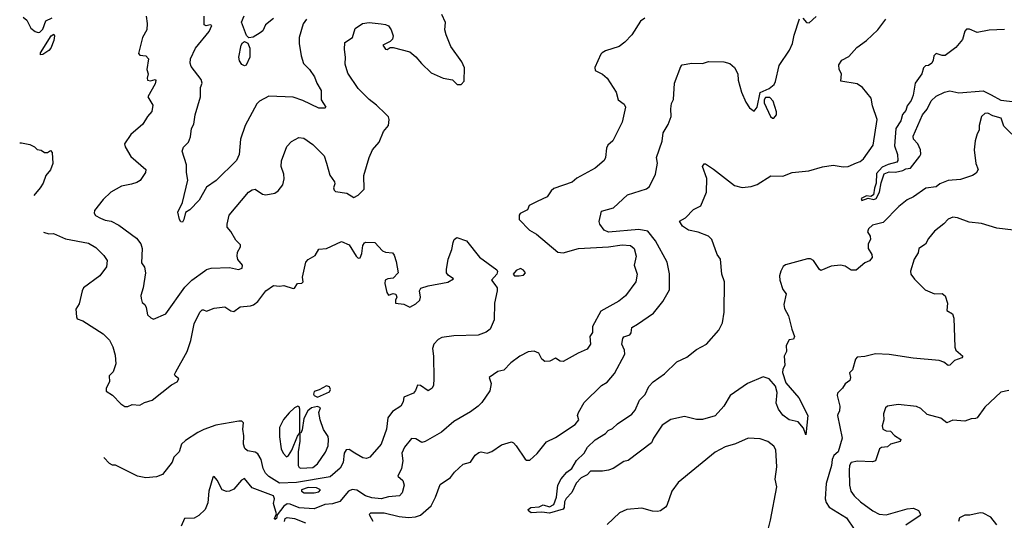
# Model space of a CAD drawing. Extents: x 1468344 to 1613994, y 525695 to 643861.
# Tile 4 of 256: x 1499202 to 1505694, y 566704 to 570002. Entities that reach past the tile are written whole.
import ezdxf

# ---------------------------------------------------------------- set-up
doc = ezdxf.new("R2010")
doc.units = 0

msp = doc.modelspace()

# ---------------------------------------------------------------- linework, layer by layer
at = {"layer": '0CON10XD'}
for points in [[(1499225, 570018.8), (1499249.1, 569999.1), (1499275, 569947.5), (1499303.9, 569923.9), (1499325, 569917.5), (1499335, 569920), (1499355, 569940), (1499374.1, 569995.9), (1499417.5, 570015)], [(1500035.7, 570025), (1500042.7, 569977.3), (1500040, 569935), (1500011.2, 569885), (1499985, 569780), (1499995, 569768.8), (1500035, 569763.8), (1500050.8, 569745), (1500040, 569675), (1500048.8, 569645), (1500042.4, 569617.6), (1500045.5, 569605), (1500065, 569599.4), (1500095, 569609.1), (1500101.1, 569601.1), (1500095, 569579.5), (1500048, 569495), (1500079.7, 569439.7), (1500073, 569397), (1500044.2, 569365), (1500015, 569313.8), (1499934.2, 569245), (1499894.2, 569185), (1499898, 569165), (1499935, 569101.2), (1500034.2, 569015), (1500032, 568995), (1499996.3, 568943.7), (1499975, 568929.4), (1499939.2, 568919.2), (1499874.5, 568905.5), (1499803.3, 568865), (1499752.1, 568817.9), (1499696.7, 568745), (1499693.6, 568726.4), (1499703.2, 568713.2), (1499734.7, 568694.7), (1499765, 568682.2), (1499805, 568675.8), (1499855, 568648), (1499972.4, 568562.4), (1500000.8, 568525), (1500010, 568495), (1500005, 568400), (1500025, 568372.5), (1500031.4, 568335), (1500017.1, 568235), (1500002, 568185), (1500003.8, 568165), (1500009.3, 568139.3), (1500026.7, 568125), (1500036, 568105), (1500045, 568057.5), (1500067, 568037), (1500085, 568030), (1500166.7, 568063.3), (1500290.5, 568239.5), (1500338, 568285), (1500422.6, 568347.4), (1500435, 568357.1), (1500465, 568365.7), (1500585, 568368.6), (1500645, 568355.7), (1500670, 568365), (1500671.4, 568385), (1500641.3, 568421.3), (1500635.5, 568445), (1500639, 568471), (1500657.9, 568505), (1500658.1, 568518.1), (1500628.6, 568548.6), (1500595, 568607.5), (1500570.8, 568635), (1500570, 568655), (1500584.4, 568715), (1500710, 568865), (1500735, 568881.9), (1500755.5, 568885.5), (1500803.2, 568853.2), (1500825, 568849.2), (1500885, 568860), (1500907.5, 568875), (1500936.8, 568913.2), (1500945.8, 568954.2), (1500944.4, 568985), (1500926.1, 569035), (1500928.3, 569071.7), (1500963.2, 569166.8), (1500995, 569200), (1501043, 569227), (1501075, 569222.5), (1501135, 569179.5), (1501210.6, 569105), (1501225, 569056.7), (1501247.8, 568977.8), (1501277.5, 568935), (1501279.3, 568920.7), (1501270.6, 568895), (1501275, 568878.8), (1501285, 568869.4), (1501359.2, 568859.2), (1501405, 568830.8), (1501435, 568845.8), (1501473.9, 568886.1), (1501471.9, 568975), (1501505.8, 569095), (1501529.2, 569145), (1501571.9, 569195), (1501602, 569265), (1501634, 569305), (1501639.2, 569345), (1501633.2, 569363.2), (1501615, 569382), (1501555, 569440), (1501505.6, 569475.6), (1501435, 569548), (1501365, 569650), (1501348.3, 569708.3), (1501350, 569755), (1501343.3, 569805), (1501347, 569853), (1501395.9, 569884.1), (1501415, 569943.3), (1501462.8, 569977.2), (1501506.9, 569983.1), (1501585, 569974.4), (1501615, 569971.4), (1501635, 569962), (1501651.4, 569935), (1501664.4, 569895), (1501660.8, 569875), (1501645, 569858), (1501597.5, 569835), (1501615, 569807.5), (1501625, 569806.7), (1501645, 569818.6), (1501665, 569818.9), (1501775, 569790.5), (1501815, 569758.5), (1501852.7, 569712.7), (1501915, 569652.9), (1501995, 569616.9), (1502056, 569606), (1502086.7, 569575), (1502112.5, 569575), (1502132.5, 569597.5), (1502135.5, 569685.5), (1502116.9, 569725), (1502046, 569826), (1502015, 569902), (1502006.2, 569935), (1502008.9, 569985), (1501986.6, 570036.6)], [(1501092.9, 570005), (1501071.9, 569975), (1501045.6, 569885), (1501044.3, 569845), (1501058.1, 569765), (1501073.2, 569713.2), (1501113.3, 569675), (1501146.8, 569626.8), (1501160.6, 569585), (1501190.6, 569535), (1501190.8, 569475), (1501221.2, 569425), (1501215, 569418.8), (1501175, 569420), (1501069.8, 569469.8), (1501005, 569491.1), (1500845, 569498.6), (1500784.5, 569465.5), (1500765, 569448), (1500690, 569305), (1500659.2, 569215), (1500650, 569115), (1500632, 569075), (1500497.8, 568942.2), (1500435, 568898.6), (1500385, 568813.3), (1500325, 568750), (1500295, 568732.5), (1500285.7, 568685), (1500275, 568668.8), (1500265, 568671.2), (1500255.7, 568685), (1500245.6, 568735), (1500275, 568796.7), (1500310.4, 568945), (1500301.2, 568995), (1500303.3, 569045), (1500274, 569135), (1500283.3, 569163.3), (1500314.4, 569195.6), (1500328.9, 569231.1), (1500335.5, 569285), (1500349.5, 569315), (1500359.1, 569375), (1500394.4, 569495), (1500395.6, 569555), (1500405.5, 569585), (1500398.9, 569608.9), (1500332.9, 569695), (1500325.7, 569715), (1500329.2, 569745), (1500362.1, 569815), (1500451.3, 569925), (1500469.2, 569965), (1500458.1, 569968.1), (1500431.4, 569961.4), (1500419.2, 569969.2), (1500419.2, 570025)], [(1500875, 570011.2), (1500822.2, 569967.8), (1500805, 569930), (1500788.8, 569915), (1500742, 569888), (1500713.6, 569883.6), (1500698.3, 569898.3), (1500664.5, 569985.5), (1500682.4, 570027.6)], [(1501533.8, 566695), (1501510, 566735), (1501508.6, 566745), (1501517.6, 566752.4), (1501605, 566752.5), (1501705, 566729.5), (1501765, 566722.9), (1501812.5, 566727.5), (1501845, 566738.1), (1501915, 566798), (1501944, 566855), (1501975, 566940), (1502042.5, 566985), (1502068.3, 567021.7), (1502126.5, 567073.5), (1502174.2, 567085.8), (1502205, 567133.3), (1502230.5, 567149.5), (1502245, 567153.8), (1502283.6, 567146.4), (1502315, 567156.7), (1502378.8, 567201.2), (1502445, 567221.2), (1502458.8, 567215), (1502476.2, 567195), (1502535, 567106.7), (1502545, 567098.8), (1502565, 567098.8), (1502615, 567143.8), (1502675, 567221.2), (1502735, 567248.8), (1502866, 567335), (1502890, 567365), (1502880, 567395), (1502886.2, 567415), (1502925, 567479.2), (1503038.2, 567591.8), (1503075, 567614.4), (1503125, 567671.9), (1503192.2, 567797.8), (1503191.1, 567825), (1503172.5, 567865), (1503178.3, 567901.7), (1503186.4, 567913.6), (1503225, 567926.7), (1503235, 567940), (1503238.8, 567975), (1503275, 567996.9), (1503380.7, 568069.3), (1503442.9, 568145), (1503486.9, 568223.1), (1503487.6, 568327.6), (1503470.6, 568405), (1503395, 568546), (1503345, 568608.2), (1503285, 568620.3), (1503085, 568601.2), (1503055.7, 568615.7), (1503026.7, 568655), (1503023.6, 568673.6), (1503039.5, 568740.5), (1503117.8, 568762.2), (1503210.8, 568849.2), (1503335, 568888.1), (1503355, 568904.2), (1503395.3, 568984.7), (1503406.8, 569056.8), (1503402, 569095), (1503437.7, 569202.3), (1503445, 569256.7), (1503477.7, 569312.3), (1503497.5, 569365), (1503496.7, 569415), (1503500.7, 569449.3), (1503513.6, 569476.4), (1503520.8, 569585), (1503561.2, 569695), (1503570, 569705), (1503633.2, 569716.8), (1503705, 569714.2), (1503745, 569727.1), (1503845, 569723.8), (1503885, 569713.3), (1503915, 569686.7), (1503936.6, 569646.6), (1503940, 569605), (1503962, 569525), (1503989.3, 569459.3), (1504015, 569422.5), (1504045, 569400), (1504063.9, 569426.1), (1504085, 569522.5), (1504145, 569548.6), (1504176, 569575), (1504186.2, 569595), (1504208.9, 569701.1), (1504278.3, 569801.7), (1504298.8, 569845), (1504309.7, 569900.3), (1504345, 570008.8)], [(1503325, 570013.3), (1503295, 569992.9), (1503237.5, 569902.5), (1503192.5, 569855), (1503154.6, 569825.4), (1503065, 569797.5), (1503042.5, 569785), (1503033.1, 569775), (1502995, 569686.7), (1502997.3, 569667.3), (1503044.4, 569644.4), (1503075, 569616), (1503135.8, 569525), (1503148.6, 569475), (1503188, 569445), (1503196, 569425), (1503173.9, 569326.1), (1503114.2, 569205), (1503081.2, 569175), (1503071.2, 569155), (1503065.8, 569095), (1503056, 569075), (1502996.6, 569023.4), (1502875, 568959.2), (1502845, 568932.5), (1502725, 568890), (1502706, 568875), (1502679.2, 568835), (1502615, 568805.3), (1502561.8, 568778.2), (1502549.6, 568750.4), (1502502.2, 568725), (1502494.7, 568715), (1502495, 568686.2), (1502564.2, 568615), (1502610.1, 568590.1), (1502750.5, 568470.5), (1502785, 568466.4), (1502886, 568494), (1503085, 568504.8), (1503175, 568519.2), (1503230, 568515), (1503254.7, 568494.7), (1503267.1, 568445), (1503253.9, 568383.9), (1503273.6, 568325), (1503265.9, 568274.1), (1503197.7, 568182.3), (1503152.8, 568147.2), (1503035, 568080.8), (1502980.2, 567979.8)], [(1503765.6, 568555), (1503745, 568575.5), (1503675, 568601.2), (1503612, 568615), (1503572.9, 568642.9), (1503553.3, 568675), (1503592.7, 568697.3), (1503645, 568750.8), (1503693.6, 568776.4), (1503730, 568865), (1503734, 568955), (1503704.2, 569035), (1503715, 569053.3), (1503725, 569053.3), (1503777.6, 569017.6), (1503915, 568910), (1503965, 568896.4), (1504025, 568903.1), (1504064.7, 568915.3), (1504155, 568974.4), (1504235, 568970.8), (1504295, 568996.4), (1504405, 569005.6), (1504495, 569032.9), (1504565, 569043.3), (1504632.6, 569032.6), (1504665, 569034.6), (1504720.7, 569059.2), (1504745, 569068.2), (1504765, 569084.6), (1504830.3, 569175), (1504855.9, 569345), (1504825.3, 569435), (1504816.1, 569486.1), (1504759.2, 569555), (1504725, 569579.1), (1504616.4, 569596.4), (1504620, 569645), (1504606.2, 569675), (1504603.8, 569705), (1504623.3, 569735), (1504670.3, 569759.7), (1504721.2, 569818.8), (1504786.9, 569865), (1504860, 569935), (1504914.2, 570005.8)], [(1504365, 570011.4), (1504391.2, 569985), (1504407.6, 569982.4), (1504455, 570024)], [(1505695, 569936.7), (1505595, 569932.5), (1505515, 569918.5), (1505465, 569940.6), (1505445, 569940), (1505433.4, 569926.6), (1505417.8, 569872.2), (1505375, 569820), (1505305, 569766.7), (1505285.6, 569765.6), (1505245, 569779.2), (1505230, 569765), (1505225.7, 569735), (1505215.8, 569715), (1505195, 569700.8), (1505175, 569698), (1505162.5, 569685), (1505151.2, 569645), (1505105.8, 569585), (1505094.6, 569505), (1505081.1, 569468.9), (1505054.3, 569435), (1505046, 569405), (1505022.9, 569377.1), (1505011.2, 569335), (1504980, 569285), (1504971.2, 569171.2), (1504990, 569115), (1504992.5, 569075), (1504985.8, 569064.2), (1504928.6, 569048.6), (1504890.1, 569029.9), (1504851.2, 568988.8), (1504849.5, 568925), (1504837.6, 568892.4), (1504832.5, 568847.5), (1504815, 568836.5), (1504785, 568840.8), (1504750, 568825), (1504755, 568812), (1504797, 568827), (1504835, 568818.2), (1504848.9, 568825), (1504871.2, 568865), (1504882.4, 568927.6), (1504903.4, 568986.6), (1504935, 569000), (1504977, 568997), (1505025, 569008.1), (1505045, 569020.6), (1505075, 569024.4), (1505137.6, 569102.4), (1505143.8, 569116.2), (1505141.6, 569145), (1505124.2, 569184.2), (1505095.6, 569215), (1505092.5, 569235), (1505154.3, 569375.7), (1505185, 569413.3), (1505211.6, 569468.4), (1505245, 569499.4), (1505300, 569525), (1505335, 569534.2), (1505395, 569520), (1505555, 569532.7), (1505606.9, 569506.9), (1505672.5, 569472.5), (1505765, 569461.2)], [(1499340.5, 569770.5), (1499338.8, 569785), (1499410, 569895), (1499427.5, 569907.5), (1499432.5, 569895), (1499428, 569865), (1499408.1, 569815), (1499395, 569799.2), (1499355, 569772), (1499340.5, 569770.5)], [(1500685, 569697.5), (1500668, 569708), (1500652.1, 569732.1), (1500648, 569755), (1500662.2, 569835), (1500670.4, 569849.6), (1500685, 569859.1), (1500707.6, 569847.6), (1500718.8, 569815), (1500719.2, 569755), (1500695, 569702.5), (1500685, 569697.5)], [(1504175, 569353.3), (1504192.5, 569375), (1504192.5, 569395), (1504171.2, 569465), (1504149.1, 569489.1), (1504120.5, 569489.5), (1504110, 569475), (1504111.2, 569455), (1504153.8, 569365), (1504165, 569353.3), (1504175, 569353.3)], [(1505745, 569247.5), (1505691.3, 569301.3), (1505674.3, 569354.3), (1505618.3, 569368.3), (1505585, 569386.2), (1505565, 569384.4), (1505544.5, 569365), (1505529.4, 569305), (1505528.8, 569275), (1505515, 569250), (1505503.3, 569205), (1505496.7, 569145), (1505506.2, 569055), (1505521.2, 569015), (1505508.3, 568991.7), (1505485, 568976.2), (1505405, 568948.9), (1505325, 568943.3), (1505269.6, 568920.4), (1505245, 568902.1), (1505178, 568892), (1505094.7, 568835.3), (1505055, 568816.4), (1504998.1, 568771.9), (1504895, 568665.6), (1504825, 568648.1), (1504798, 568625), (1504793.3, 568605), (1504810.4, 568575), (1504811.5, 568555), (1504796.7, 568525), (1504796.7, 568495), (1504820.5, 568455), (1504823.1, 568435), (1504805, 568412.5), (1504775, 568401.2), (1504718.1, 568351.9), (1504685, 568351.9), (1504645, 568378.6), (1504615, 568385.7), (1504552.6, 568377.4), (1504485, 568350), (1504475, 568356), (1504436, 568416), (1504416.2, 568426.2), (1504397.2, 568427.2), (1504252.4, 568387.6), (1504236.9, 568375), (1504220.8, 568345), (1504211.2, 568315), (1504214.3, 568285), (1504234.6, 568224.6), (1504256.2, 568195), (1504241.4, 568125), (1504245, 568100), (1504271.9, 568051.9), (1504292.5, 567962.5), (1504310, 567915), (1504305, 567897.5), (1504275, 567892.5), (1504256.7, 567855), (1504257.5, 567815), (1504243.8, 567785), (1504246.7, 567725), (1504233.6, 567696.4), (1504232.9, 567677.1), (1504255, 567610.4), (1504339.5, 567509.5), (1504398.4, 567395), (1504385, 567267.5), (1504370.7, 567310.7), (1504335, 567353.3), (1504275, 567366), (1504235, 567396.7), (1504206.2, 567435), (1504191.1, 567475), (1504197.7, 567545), (1504186.7, 567586.7), (1504145, 567635.4), (1504105, 567648.8), (1504001.1, 567605), (1503887.8, 567525), (1503844.1, 567455.9), (1503787.5, 567392.5), (1503705, 567367.8), (1503665, 567368.1), (1503585, 567386.8), (1503495, 567368.2), (1503438.6, 567331.4), (1503381.1, 567245), (1503368.8, 567215), (1503215, 567096.7), (1503185, 567090), (1503115.5, 567044.5), (1503085, 567034.3), (1503045, 567026.7), (1502965, 567026.7), (1502945, 567003.3), (1502905, 566983.8), (1502871.2, 566948.8), (1502843.6, 566886.4), (1502805, 566846.7), (1502794.7, 566825.3), (1502791.8, 566788.2), (1502785, 566776.9), (1502695, 566750.4), (1502645, 566756.9), (1502575, 566752.2), (1502557.5, 566765), (1502555.8, 566775), (1502572.2, 566787.8), (1502626.6, 566793.4), (1502653.9, 566806.1), (1502695, 566793.3), (1502725, 566807.5), (1502740.8, 566855), (1502750.4, 566935), (1502773.4, 566976.6), (1502810.1, 567019.9), (1502842.9, 567045), (1502873.1, 567096.9), (1502924.6, 567145.4), (1502945.8, 567185), (1502996.5, 567233.5), (1503065.5, 567274.5), (1503082.5, 567295), (1503110.7, 567309.3), (1503145, 567340), (1503237.8, 567402.2), (1503260.4, 567429.6), (1503290, 567495), (1503327.3, 567532.7), (1503351.4, 567585), (1503380, 567615), (1503455, 567668.8), (1503535, 567748.8), (1503601.2, 567778.8), (1503665, 567830), (1503730, 567865), (1503812.7, 567957.3), (1503836, 568005), (1503846.9, 568075), (1503848.9, 568275), (1503831.9, 568325), (1503823.8, 568425), (1503801.2, 568455), (1503765.6, 568555)], [(1499202.4, 569191.8), (1499215, 569191.2), (1499269.3, 569179.3), (1499300, 569165), (1499317.5, 569147.5), (1499345, 569143.3), (1499365, 569127.5), (1499385, 569127.5), (1499405, 569140), (1499417, 569127), (1499421.2, 569055), (1499405.9, 569014.1), (1499373.9, 568976.1), (1499356.2, 568925), (1499336.7, 568895), (1499295, 568844.9)], [(1505755, 568615.8), (1505645, 568628), (1505545, 568660), (1505462.3, 568667.7), (1505385, 568696.7), (1505355, 568700.8), (1505325, 568688), (1505295, 568656.2), (1505235, 568608.8), (1505195, 568560), (1505175, 568523.8), (1505131.2, 568495), (1505125.8, 568465), (1505099.4, 568425), (1505076, 568345), (1505078.8, 568325), (1505101.7, 568291.7), (1505171.7, 568221.7), (1505235, 568196.7), (1505285, 568198.8), (1505305, 568182.5), (1505319.2, 568135), (1505316, 568086), (1505353.8, 568065), (1505362.2, 568035), (1505367.8, 567845), (1505375.5, 567825.5), (1505420, 567785), (1505413.8, 567775), (1505365, 567755.6), (1505335, 567726), (1505325, 567724), (1505296.1, 567746.1), (1505265, 567756.9), (1505092.7, 567772.7), (1504935, 567796.5), (1504845, 567800), (1504775, 567782.5), (1504725, 567777.5), (1504712.2, 567765), (1504694.3, 567695.7), (1504673.8, 567675), (1504680, 567645), (1504675.6, 567625), (1504646.1, 567603.9), (1504628.6, 567575), (1504595, 567541.2), (1504593.1, 567525), (1504610.9, 567455), (1504607, 567423), (1504598.3, 567408.3), (1504594.2, 567395), (1504626, 567245), (1504600, 567155), (1504570.5, 567129.5), (1504558.8, 567105), (1504555.8, 567065), (1504519.7, 566945), (1504513.4, 566845), (1504520.4, 566820.4), (1504540.6, 566790.6), (1504655, 566718.9), (1504705.5, 566644.5)], [(1499359.6, 568603), (1499395, 568592), (1499425, 568593.1), (1499505, 568557.6), (1499655, 568530.3), (1499705, 568502), (1499757.7, 568447.7), (1499780, 568415), (1499775, 568374.3), (1499730.9, 568315), (1499624.2, 568235), (1499614.3, 568215), (1499595, 568130), (1499572.5, 568095), (1499576, 568045), (1499582.2, 568032.2), (1499618.3, 568018.3), (1499753.4, 567933.4), (1499795, 567891.2), (1499816.4, 567846.4), (1499831.3, 567791.3), (1499835.5, 567735), (1499818.3, 567681.7), (1499792, 567655), (1499794.3, 567615), (1499772.9, 567575), (1499772, 567555), (1499815, 567527.5), (1499870.3, 567470.3), (1499895, 567453.8), (1499915, 567453.8), (1499945, 567466.2), (1499995, 567463.3), (1500025, 567480), (1500075.7, 567494.3), (1500203.5, 567596.5), (1500240, 567615), (1500251.2, 567635), (1500226.7, 567655), (1500223.8, 567665), (1500233, 567683), (1500305.8, 567815), (1500331.4, 567888.6), (1500352.8, 567997.2), (1500390, 568075), (1500405, 568090), (1500415, 568091.4), (1500435, 568081.2), (1500485, 568102), (1500555, 568110.8), (1500595, 568084.4), (1500615, 568079.2), (1500655, 568110), (1500725, 568116.2), (1500745, 568124), (1500772.5, 568145), (1500825, 568216), (1500875, 568251.2), (1500915, 568246.2), (1500945, 568251.4), (1501005, 568232), (1501015, 568234), (1501035, 568263.8), (1501063.3, 568266.7), (1501072.5, 568275), (1501066.2, 568305), (1501090, 568405), (1501105, 568421.2), (1501150.9, 568449.1), (1501175, 568490), (1501225.8, 568494.2), (1501325, 568541.2), (1501375, 568518.8), (1501422, 568445), (1501435, 568430), (1501447.8, 568432.2), (1501458.3, 568461.7), (1501465.7, 568515), (1501475, 568532), (1501485, 568535.7), (1501545, 568533.3), (1501595, 568478.8), (1501615, 568470), (1501660, 568465), (1501671.7, 568451.7), (1501685, 568410), (1501697.5, 568335), (1501665, 568300), (1501630, 568295), (1501612.5, 568285), (1501610, 568265), (1501622.5, 568205), (1501635, 568187.5), (1501665, 568197.5), (1501683, 568193), (1501690, 568175), (1501680, 568155), (1501680, 568135), (1501735, 568127.5), (1501775, 568107.5), (1501815, 568130), (1501840, 568155), (1501846, 568175), (1501838, 568215), (1501847.7, 568232.3), (1501895, 568248.1), (1502025, 568272.5), (1502062.5, 568295), (1502028.6, 568318.6), (1502017.5, 568335), (1502015.7, 568355.7), (1502026.7, 568425), (1502052.3, 568487.7), (1502060, 568535), (1502067.5, 568555), (1502085, 568567.5), (1502147.5, 568545), (1502235, 568437.5), (1502347.5, 568355), (1502353, 568343), (1502348.8, 568325), (1502312.5, 568285), (1502335, 568257.5), (1502350, 568235), (1502351.2, 568215), (1502333.3, 568135), (1502330.9, 568025), (1502305, 567963.8), (1502277.4, 567942.6), (1502225, 567924.5), (1502065, 567918.1), (1501985, 567907.5), (1501961.2, 567895), (1501934, 567865), (1501924.3, 567835), (1501930.5, 567785), (1501932.7, 567635), (1501930, 567595), (1501922, 567575), (1501895, 567556.7), (1501845, 567591.4), (1501825, 567594), (1501811.2, 567558.8), (1501798, 567542), (1501736, 567515), (1501730, 567485), (1501714.6, 567455.4), (1501660, 567420), (1501630.5, 567379.5), (1501621.8, 567305), (1501585.4, 567205), (1501510.6, 567119.4), (1501488.3, 567111.7), (1501465, 567114.4), (1501411.9, 567145), (1501375, 567169.4), (1501355, 567168.6), (1501342.3, 567145), (1501335.4, 567085), (1501315, 567047.1), (1501249.7, 566990.3), (1501027.4, 566952.6), (1500915, 566947.7), (1500845, 566991.3), (1500822.9, 567015), (1500807.1, 567045), (1500795.3, 567105), (1500771.9, 567141.9), (1500755, 567152.5), (1500705, 567161.4), (1500686.7, 567176.7), (1500678.9, 567205), (1500680.9, 567259.1), (1500673.1, 567305), (1500678, 567345), (1500667.5, 567357.5), (1500647.7, 567357.7), (1500495, 567330), (1500417, 567303), (1500377.9, 567282.1), (1500295, 567228.8), (1500270, 567205), (1500253.3, 567155), (1500219.3, 567120.7), (1500207.5, 567087.5), (1500143.6, 567006.4), (1500105, 566990), (1500035, 566982.5), (1499980, 566995), (1499835, 567067.5), (1499815, 567067.5), (1499795, 567077.5), (1499756.2, 567117.4)], [(1502465, 568313.8), (1502495, 568314), (1502525, 568320), (1502536.4, 568333.6), (1502525, 568352.5), (1502505, 568362.5), (1502475, 568350), (1502456.7, 568325), (1502465, 568313.8)], [(1502980.2, 567979.8), (1502978.2, 567941.8), (1502962, 567915), (1502966.7, 567865), (1502945, 567830.8), (1502884.4, 567805.6), (1502785, 567750.8), (1502765, 567751.2), (1502735, 567771.2), (1502698.3, 567751.7), (1502665, 567750), (1502646, 567765), (1502626, 567805), (1502595, 567817.5), (1502555, 567814.2), (1502500, 567785), (1502439.8, 567740.2), (1502395, 567692), (1502355, 567684.2), (1502298.8, 567645), (1502310, 567605), (1502303, 567557), (1502249.3, 567480.7), (1502225, 567456), (1502175, 567419.2), (1502065, 567355.6), (1501982.9, 567285), (1501875, 567222.5), (1501855, 567216.2), (1501815, 567241.1), (1501785, 567242.9), (1501740, 567185), (1501722.2, 567145), (1501729.4, 567095), (1501720.6, 567045), (1501695.8, 566995), (1501729.1, 566965), (1501736.9, 566935), (1501724.4, 566885), (1501706.2, 566865), (1501635, 566858.2), (1501585, 566844.7), (1501525, 566851.9), (1501482.2, 566865), (1501425, 566902.2), (1501395, 566907.3), (1501370.4, 566895), (1501312.8, 566827.2), (1501265, 566812.3), (1501215, 566806.8), (1501145, 566779.4), (1501045, 566786.8), (1500985, 566810.8), (1500965, 566812.6), (1500943, 566797), (1500900.5, 566739.5), (1500895, 566716.2), (1500885, 566708.8), (1500881.4, 566715), (1500894.8, 566745.2), (1500874.8, 566815), (1500881.9, 566845), (1500875, 566864.8), (1500735, 566918.4), (1500685, 566978.9), (1500665, 566968.9), (1500615, 566909.6), (1500585, 566895.3), (1500565, 566893.5), (1500537.3, 566905), (1500505, 566967.8), (1500485, 566991.2), (1500475, 566986.2), (1500448.8, 566895), (1500442.2, 566817.8), (1500425, 566774.2), (1500384.5, 566735.5), (1500352, 566718), (1500289.2, 566715), (1500266.9, 566665)], [(1501165, 567514.6), (1501245, 567550), (1501252.5, 567565), (1501245, 567582.5), (1501225, 567590), (1501177.7, 567562.3), (1501145, 567552), (1501138.9, 567535), (1501143.1, 567525), (1501165, 567514.6)], [(1505725, 567558.6), (1505672.1, 567547.9), (1505565, 567448.1), (1505515, 567379.4), (1505505, 567373.5), (1505475, 567372.5), (1505435, 567356.2), (1505355, 567363.1), (1505315, 567346), (1505277, 567377), (1505185, 567400.9), (1505145, 567440), (1505115, 567454), (1504995, 567465.6), (1504925, 567456), (1504912, 567445), (1504897.1, 567405), (1504900, 567365), (1504889.4, 567325), (1504894.4, 567305), (1504915, 567292.5), (1504945, 567290), (1504971.3, 567261.3), (1505011.2, 567235), (1505007.1, 567222.9), (1504945, 567204.5), (1504925, 567187.5), (1504885, 567183.8), (1504871.2, 567175), (1504846.2, 567095), (1504825, 567089.5), (1504726.3, 567093.7), (1504685, 567084.4), (1504674.5, 567065), (1504670.9, 567035), (1504674.6, 566934.6), (1504683.3, 566895), (1504705, 566864.2), (1504747.1, 566825), (1504828.6, 566765), (1504870, 566745), (1504915, 566740.6), (1505055, 566779.1), (1505095, 566783.3), (1505127.6, 566767.6), (1505141.4, 566745), (1505140, 566735), (1505045, 566671.9)], [(1501055, 567047.8), (1501135, 567052.2), (1501165, 567075.8), (1501218, 567152), (1501235.3, 567195), (1501239.6, 567235), (1501236.3, 567256.3), (1501205, 567302), (1501184.4, 567365), (1501175.6, 567415), (1501185.8, 567445), (1501165, 567453.5), (1501127.5, 567445), (1501102.1, 567425), (1501076.6, 567373.4), (1501065, 567300), (1501055, 567277.5), (1501050, 567280), (1501048.8, 567298.8), (1501050, 567435), (1501045, 567451.2), (1501035.7, 567455.7), (1501014, 567445), (1500978.7, 567411.3), (1500942.8, 567367.2), (1500914.4, 567315), (1500914.6, 567254.6), (1500925.5, 567175), (1500940, 567145), (1500962.4, 567122.4), (1500975, 567129.5), (1500995.9, 567165), (1501035, 567258), (1501050, 567280), (1501050.3, 567225), (1501038.5, 567155), (1501039.6, 567065), (1501045, 567051.9), (1501055, 567047.8)], [(1504132.2, 566625), (1504152.2, 566705), (1504194.4, 566925), (1504184.3, 566975.7), (1504194.2, 567055), (1504187.7, 567167.7), (1504175, 567192.5), (1504135, 567223.8), (1504085, 567241.2), (1504005, 567243.8), (1503922.1, 567207.9), (1503855, 567187.1), (1503787.8, 567152.2), (1503545, 566952), (1503502.9, 566895), (1503468.3, 566801.7), (1503460.6, 566789.4), (1503426.7, 566765), (1503408.8, 566761.2), (1503375, 566764.3), (1503304.3, 566784.3), (1503205, 566774.4), (1503158.3, 566751.7), (1503075, 566676)], [(1501145, 566884.3), (1501175, 566891.5), (1501185.6, 566905), (1501158.5, 566918.5), (1501105, 566920.4), (1501060, 566905), (1501060, 566895), (1501077.5, 566885), (1501145, 566884.3)], [(1500949.5, 566695), (1500951.8, 566715), (1500965, 566723.1), (1501015, 566714.5), (1501087.2, 566687.2)], [(1505645, 566674.4), (1505605, 566724), (1505555, 566751.2), (1505535, 566753.8), (1505468, 566738), (1505435, 566737.1), (1505400, 566720), (1505393.4, 566696.6)]]:
    msp.add_lwpolyline(points, dxfattribs=at)

doc.saveas('drawing.dxf')
